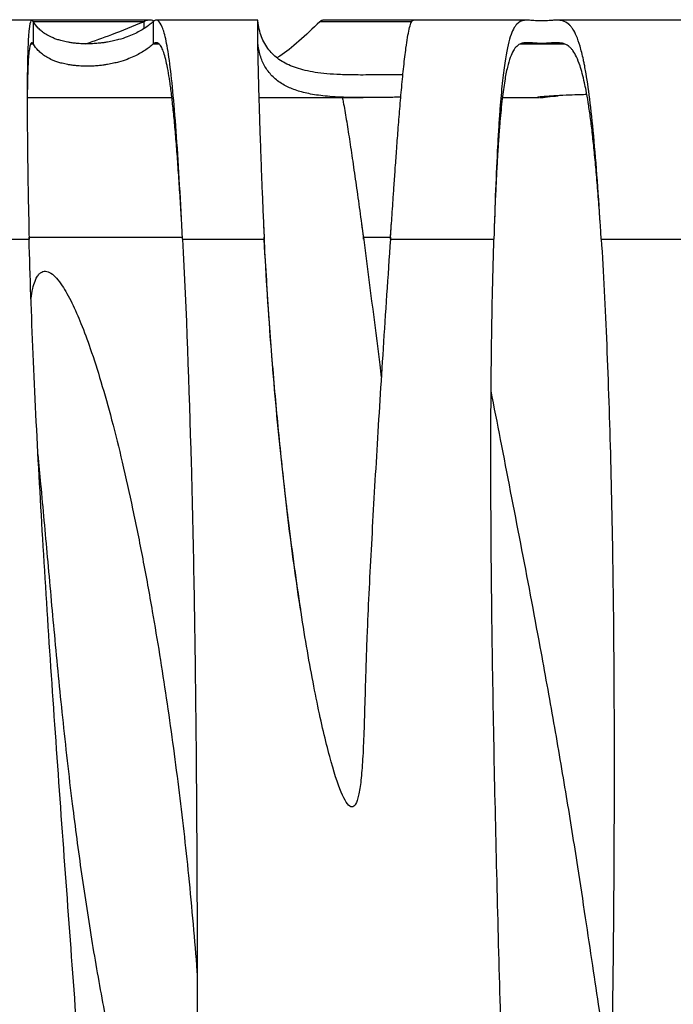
# Model space of a CAD drawing. Header units: millimetres. Extents: x 65 to 2129, y 75 to 1124.
# Tile 22 of 26: x 1096 to 1241, y 906 to 1124. Entities that reach past the tile are written whole.
import ezdxf

# ---------------------------------------------------------------- set-up
doc = ezdxf.new("R2010")
doc.units = ezdxf.units.MM

msp = doc.modelspace()

# ---------------------------------------------------------------- linework, layer by layer
at = {"color": 7, "linetype": 'Continuous', "lineweight": 25}
for p, q in [((1098.93, 1124.017), (1046.71, 1124.017)), ((1125.182, 1124.017), (1098.93, 1124.017)), ((1099.27, 1118.72), (1099.27, 1123.683)), ((1123.733, 1123.683), (1099.27, 1123.683)), ((1123.733, 1123.683), (1123.733, 1122.122)), ((1125.847, 1123.683), (1125.847, 1118.72)), ((1149.01, 1124.017), (1126.539, 1124.017)), ((1149.064, 1118.72), (1149.064, 1123.683)), ((1183.178, 1123.683), (1162.82, 1123.683)), ((1183.55, 1124.017), (1163.467, 1124.017)), ((1208.826, 1124.017), (1183.55, 1124.017)), ((1247.972, 1124.017), (1215.351, 1124.017)), ((1099.27, 1118.72), (1098.664, 1118.72)), ((1127.17, 1118.72), (1125.847, 1118.72)), ((1217.103, 1118.72), (1207.22, 1118.72)), ((1097.903, 1106.854), (1129.983, 1106.854)), ((1149.262, 1106.854), (1172.418, 1106.854)), ((1203.287, 1106.854), (1211.385, 1106.854)), ((1132.16, 1079.017), (1132.16, 1079.017)), ((1150.298, 1078.868), (1150.449, 1075.866)), ((1172.01, 1079.017), (1172.444, 1075.472)), ((1045.302, 1075.472), (1098.319, 1075.472)), ((1098.319, 1075.472), (1098.319, 1075.866)), ((1098.319, 1075.866), (1132.321, 1075.866)), ((1132.341, 1075.472), (1150.449, 1075.472)), ((1150.449, 1075.472), (1150.449, 1075.866)), ((1172.444, 1075.472), (1172.444, 1075.866)), ((1172.444, 1075.866), (1178.452, 1075.866)), ((1178.452, 1075.866), (1178.452, 1075.472)), ((1178.452, 1075.472), (1201.396, 1075.472)), ((1225.206, 1075.472), (1247.152, 1075.472)), ((1098.763, 1062.258), (1098.814, 1062.891))]:
    msp.add_line(p, q, dxfattribs=at)
at = {"color": 7, "linetype": 'Continuous', "lineweight": 25, "flags": 128}
msp.add_lwpolyline([(1178.69, 1079.017), (1178.69, 1079.017)], dxfattribs=at)
at = {"color": 7, "linetype": 'Continuous', "lineweight": 25}
for points, knots in [([(1099.27, 1123.683), (1099.129, 1123.95), (1099.022, 1124.006), (1098.946, 1124.016), (1098.942, 1124.016), (1098.935, 1124.017), (1098.933, 1124.017), (1098.929, 1124.017), (1098.926, 1124.017), (1098.913, 1124.016), (1098.903, 1124.015), (1098.872, 1124.007), (1098.851, 1123.997), (1098.791, 1123.954), (1098.753, 1123.907), (1098.565, 1123.573), (1098.435, 1122.992), (1098.216, 1121.083), (1098.126, 1119.754), (1098.023, 1117.141), (1097.994, 1116.167), (1097.957, 1114.549), (1097.946, 1113.984), (1097.932, 1113.096), (1097.927, 1112.794), (1097.921, 1112.331), (1097.919, 1112.175), (1097.916, 1111.938), (1097.915, 1111.859), (1097.914, 1111.739), (1097.913, 1111.699), (1097.912, 1111.639), (1097.912, 1111.619), (1097.912, 1111.589), (1097.912, 1111.579), (1097.912, 1111.559), (1097.911, 1111.546), (1097.89, 1109.586), (1097.882, 1107.352), (1097.895, 1102.315), (1097.915, 1099.51), (1097.983, 1093.38), (1098.03, 1090.053), (1098.154, 1083.006), (1098.229, 1079.285), (1098.319, 1075.472)], [0, 0, 0, 0, 0.0625, 0.0625, 0.0664062, 0.0664062, 0.0683594, 0.0683594, 0.0703125, 0.0703125, 0.078125, 0.078125, 0.09375, 0.09375, 0.125, 0.125, 0.25, 0.25, 0.375, 0.375, 0.4375, 0.4375, 0.46875, 0.46875, 0.484375, 0.484375, 0.4921875, 0.4921875, 0.4960938, 0.4960938, 0.4980469, 0.4980469, 0.4990234, 0.4990234, 0.4995117, 0.4995117, 0.5, 0.5, 0.625, 0.625, 0.75, 0.75, 0.875, 0.875, 1, 1, 1, 1]), ([(1125.847, 1123.683), (1125.279, 1123.188), (1124.656, 1122.709), (1123.6, 1122.017), (1123.228, 1121.791), (1122.429, 1121.346), (1122.004, 1121.128), (1121.079, 1120.701), (1120.581, 1120.493), (1119.478, 1120.086), (1118.875, 1119.888), (1117.825, 1119.6), (1117.451, 1119.506), (1116.631, 1119.323), (1116.186, 1119.233), (1115.42, 1119.105), (1115.149, 1119.063), (1114.563, 1118.983), (1114.248, 1118.945), (1113.718, 1118.891), (1113.533, 1118.874), (1113.141, 1118.843), (1112.932, 1118.828), (1112.494, 1118.803), (1112.265, 1118.792), (1111.78, 1118.776), (1111.521, 1118.771), (1111.005, 1118.769), (1110.742, 1118.771), (1110.241, 1118.784), (1109.998, 1118.793), (1109.547, 1118.817), (1109.337, 1118.831), (1108.94, 1118.862), (1108.753, 1118.879), (1108.229, 1118.932), (1107.923, 1118.971), (1107.36, 1119.053), (1107.104, 1119.095), (1106.396, 1119.226), (1105.998, 1119.316), (1105.276, 1119.501), (1104.955, 1119.596), (1104.362, 1119.79), (1104.092, 1119.889), (1103.59, 1120.089), (1103.358, 1120.19), (1102.708, 1120.496), (1102.333, 1120.706), (1101.658, 1121.132), (1101.359, 1121.35), (1100.818, 1121.794), (1100.576, 1122.02), (1099.916, 1122.712), (1099.563, 1123.189), (1099.27, 1123.683)], [0, 0, 0, 0, 0.125, 0.125, 0.1875, 0.1875, 0.25, 0.25, 0.3125, 0.3125, 0.375, 0.375, 0.40625, 0.40625, 0.4375, 0.4375, 0.453125, 0.453125, 0.46875, 0.46875, 0.4765625, 0.4765625, 0.484375, 0.484375, 0.4921875, 0.4921875, 0.5, 0.5, 0.5078125, 0.5078125, 0.515625, 0.515625, 0.5234375, 0.5234375, 0.53125, 0.53125, 0.546875, 0.546875, 0.5625, 0.5625, 0.59375, 0.59375, 0.625, 0.625, 0.65625, 0.65625, 0.6875, 0.6875, 0.75, 0.75, 0.8125, 0.8125, 0.875, 0.875, 1, 1, 1, 1]), ([(1110.858, 1118.772), (1112.786, 1119.442), (1116.976, 1120.899), (1121.364, 1122.707), (1123.733, 1123.683)], [0, 0, 0, 0, 0.4598771, 1, 1, 1, 1]), ([(1126.031, 1123.807), (1125.839, 1123.886), (1125.077, 1124.199), (1124.308, 1123.904), (1123.733, 1123.683)], [0, 0, 0, 0, 0.2519331, 1, 1, 1, 1]), ([(1132.341, 1075.472), (1132.136, 1079.551), (1131.923, 1083.564), (1131.482, 1091.197), (1131.255, 1094.815), (1130.785, 1101.473), (1130.543, 1104.514), (1130.045, 1109.925), (1129.788, 1112.296), (1129.261, 1116.346), (1128.99, 1118.027), (1128.433, 1120.733), (1128.148, 1121.759), (1127.562, 1123.231), (1127.262, 1123.677), (1126.878, 1123.933), (1126.801, 1123.969), (1126.684, 1124.002), (1126.645, 1124.01), (1126.587, 1124.016), (1126.567, 1124.017), (1126.538, 1124.017), (1126.529, 1124.017), (1126.511, 1124.016), (1126.501, 1124.016), (1126.337, 1124.005), (1126.122, 1123.944), (1125.847, 1123.683)], [0, 0, 0, 0, 0.125, 0.125, 0.25, 0.25, 0.375, 0.375, 0.5, 0.5, 0.625, 0.625, 0.75, 0.75, 0.875, 0.875, 0.90625, 0.90625, 0.921875, 0.921875, 0.9296875, 0.9296875, 0.9335938, 0.9335938, 0.9375, 0.9375, 1, 1, 1, 1]), ([(1149.01, 1124.009), (1149.003, 1124.003), (1148.99, 1123.99), (1148.968, 1123.741), (1148.951, 1123.087), (1148.949, 1121.749), (1148.966, 1119.896), (1148.999, 1117.814), (1149.039, 1115.701), (1149.082, 1113.703), (1149.14, 1111.234), (1149.221, 1108.185), (1149.331, 1104.446), (1149.463, 1100.331), (1149.617, 1095.866), (1149.792, 1091.091), (1149.989, 1086.053), (1150.207, 1080.806), (1150.368, 1077.263), (1150.449, 1075.472)], [0, 0, 0, 0, 0.0276894, 0.0617642, 0.1296051, 0.1970711, 0.2641632, 0.3308824, 0.3751675, 0.4192874, 0.4632425, 0.5250141, 0.5883049, 0.6531158, 0.7194476, 0.7873013, 0.8566774, 0.9275768, 1, 1, 1, 1]), ([(1181.23, 1111.914), (1181.096, 1111.914), (1180.598, 1111.914), (1179.545, 1111.91), (1178.044, 1111.899), (1176.511, 1111.884), (1174.457, 1111.863), (1172.333, 1111.85), (1169.423, 1111.864), (1166.504, 1111.953), (1163.596, 1112.177), (1160.322, 1112.63), (1157, 1113.495), (1153.937, 1115.019), (1151.553, 1117.113), (1149.878, 1119.847), (1149.242, 1122.227), (1149.076, 1123.585), (1149.064, 1123.683)], [0, 0, 0, 0, 0.00186371, 0.00696642, 0.01590065, 0.02993037, 0.04430731, 0.07670869, 0.10936018, 0.17534706, 0.24007914, 0.3048186, 0.43470563, 0.5653737, 0.69619336, 0.84231349, 0.98859503, 1, 1, 1, 1]), ([(1162.82, 1123.683), (1161.245, 1122.204), (1158.093, 1119.246), (1154.997, 1116.711), (1153.566, 1115.821), (1153.376, 1115.703)], [0, 0, 0, 0, 0.4644109, 0.9291531, 1, 1, 1, 1]), ([(1162.82, 1123.683), (1162.995, 1123.853), (1163.21, 1124.062), (1163.427, 1123.987), (1163.467, 1123.973)], [0, 0, 0, 0, 0.8134318, 1, 1, 1, 1]), ([(1178.452, 1075.472), (1178.479, 1075.876), (1178.544, 1076.864), (1178.663, 1078.619), (1178.819, 1080.918), (1179.013, 1083.752), (1179.244, 1087.103), (1179.513, 1090.935), (1179.819, 1095.188), (1180.163, 1099.769), (1180.544, 1104.549), (1180.963, 1109.352), (1181.42, 1113.955), (1181.854, 1117.579), (1182.258, 1120.262), (1182.625, 1122.136), (1182.941, 1123.222), (1183.203, 1123.763), (1183.385, 1123.988), (1183.502, 1124), (1183.55, 1124.006)], [0, 0, 0, 0, 0.01636294, 0.04002721, 0.07099197, 0.10925611, 0.15481824, 0.20767674, 0.26782969, 0.33527492, 0.41001, 0.49203224, 0.58133867, 0.67792608, 0.74640622, 0.81812644, 0.89308624, 0.93180044, 0.97132559, 1, 1, 1, 1]), ([(1225.206, 1075.472), (1224.964, 1079.488), (1224.713, 1083.381), (1224.191, 1090.687), (1223.92, 1094.099), (1223.36, 1100.317), (1223.07, 1103.123), (1222.471, 1108.1), (1222.162, 1110.272), (1221.763, 1112.616), (1221.683, 1113.066), (1221.592, 1113.553), (1221.582, 1113.607), (1221.569, 1113.674), (1221.567, 1113.687), (1221.563, 1113.707), (1221.562, 1113.713), (1221.558, 1113.733), (1221.556, 1113.743), (1221.547, 1113.792), (1221.539, 1113.832), (1221.501, 1114.029), (1221.471, 1114.185), (1221.379, 1114.644), (1221.318, 1114.94), (1221.009, 1116.377), (1220.758, 1117.378), (1219.988, 1119.986), (1219.456, 1121.199), (1218.765, 1122.26), (1218.625, 1122.45), (1218.414, 1122.704), (1218.344, 1122.784), (1218.237, 1122.896), (1218.202, 1122.933), (1218.164, 1122.97), (1218.16, 1122.974), (1218.153, 1122.981), (1218.149, 1122.984), (1218.139, 1122.995), (1218.132, 1123.001), (1218.111, 1123.022), (1218.097, 1123.035), (1218.055, 1123.074), (1218.027, 1123.1), (1217.549, 1123.521), (1217.093, 1123.743), (1216.4, 1123.932), (1216.167, 1123.97), (1215.815, 1124.003), (1215.697, 1124.01), (1215.52, 1124.015), (1215.461, 1124.016), (1215.394, 1124.017), (1215.387, 1124.017), (1215.372, 1124.017), (1215.367, 1124.017), (1215.336, 1124.017), (1215.316, 1124.017), (1215.254, 1124.016), (1215.214, 1124.016), (1215.163, 1124.015), (1215.153, 1124.014), (1215.138, 1124.014), (1215.134, 1124.014), (1215.118, 1124.013), (1215.11, 1124.013), (1215.069, 1124.012), (1215.037, 1124.011), (1214.939, 1124.007), (1214.874, 1124.004), (1214.679, 1123.994), (1214.549, 1123.985), (1214.159, 1123.956), (1213.9, 1123.933), (1213.121, 1123.87), (1212.604, 1123.839), (1211.958, 1123.836), (1211.826, 1123.837), (1211.585, 1123.842), (1211.466, 1123.845), (1211.108, 1123.861), (1210.872, 1123.876), (1210.17, 1123.93), (1209.712, 1123.979), (1209.149, 1124.01), (1209.037, 1124.014), (1208.898, 1124.016), (1208.87, 1124.017), (1208.835, 1124.017), (1208.828, 1124.017), (1208.82, 1124.017), (1208.818, 1124.017), (1208.814, 1124.017), (1208.811, 1124.017), (1208.81, 1124.017), (1208.809, 1124.017), (1208.803, 1124.017), (1208.798, 1124.017), (1208.775, 1124.017), (1208.756, 1124.017), (1208.663, 1124.016), (1208.589, 1124.013), (1208.369, 1124.002), (1208.224, 1123.988), (1207.51, 1123.873), (1206.97, 1123.646), (1205.953, 1122.573), (1205.477, 1121.725), (1204.588, 1118.985), (1204.175, 1117.089), (1203.603, 1113.163), (1203.42, 1111.675), (1203.071, 1108.309), (1202.904, 1106.43), (1202.735, 1104.221), (1202.725, 1104.09), (1202.715, 1103.951), (1202.714, 1103.942), (1202.713, 1103.926), (1202.712, 1103.922), (1202.711, 1103.908), (1202.711, 1103.898), (1202.709, 1103.869), (1202.707, 1103.85), (1202.703, 1103.792), (1202.7, 1103.753), (1202.686, 1103.56), (1202.674, 1103.404), (1202.64, 1102.932), (1202.617, 1102.613), (1202.55, 1101.644), (1202.506, 1100.981), (1202.376, 1098.941), (1202.293, 1097.513), (1202.051, 1093.036), (1201.903, 1089.79), (1201.631, 1082.888), (1201.507, 1079.233), (1201.396, 1075.472)], [0, 0, 0, 0, 0.0625, 0.0625, 0.125, 0.125, 0.1875, 0.1875, 0.25, 0.25, 0.265625, 0.265625, 0.2675781, 0.2675781, 0.2680664, 0.2680664, 0.2683105, 0.2683105, 0.2685547, 0.2685547, 0.2695312, 0.2695312, 0.2734375, 0.2734375, 0.28125, 0.28125, 0.3125, 0.3125, 0.375, 0.375, 0.390625, 0.390625, 0.3984375, 0.3984375, 0.4023438, 0.4023438, 0.4025879, 0.4025879, 0.402832, 0.402832, 0.4033203, 0.4033203, 0.4042969, 0.4042969, 0.40625, 0.40625, 0.4375, 0.4375, 0.453125, 0.453125, 0.4609375, 0.4609375, 0.4648438, 0.4648438, 0.465332, 0.465332, 0.4658203, 0.4658203, 0.4667969, 0.4667969, 0.46875, 0.46875, 0.4692383, 0.4692383, 0.4694824, 0.4694824, 0.4697266, 0.4697266, 0.4707031, 0.4707031, 0.4726562, 0.4726562, 0.4765625, 0.4765625, 0.484375, 0.484375, 0.5, 0.5, 0.5039062, 0.5039062, 0.5078125, 0.5078125, 0.515625, 0.515625, 0.53125, 0.53125, 0.5351562, 0.5351562, 0.5361328, 0.5361328, 0.536377, 0.536377, 0.536438, 0.536438, 0.536499, 0.536499, 0.5366211, 0.5366211, 0.5371094, 0.5371094, 0.5390625, 0.5390625, 0.546875, 0.546875, 0.5625, 0.5625, 0.625, 0.625, 0.6875, 0.6875, 0.75, 0.75, 0.78125, 0.78125, 0.8125, 0.8125, 0.8144531, 0.8144531, 0.8145752, 0.8145752, 0.8146973, 0.8146973, 0.8149414, 0.8149414, 0.8154297, 0.8154297, 0.8164062, 0.8164062, 0.8203125, 0.8203125, 0.828125, 0.828125, 0.84375, 0.84375, 0.875, 0.875, 0.9375, 0.9375, 1, 1, 1, 1]), ([(1099.27, 1118.72), (1099.208, 1118.81), (1099.098, 1118.967), (1098.95, 1119.029), (1098.828, 1119.001), (1098.672, 1118.832), (1098.496, 1118.35), (1098.317, 1117.317), (1098.169, 1115.788), (1098.071, 1114.089), (1098.008, 1112.462), (1097.968, 1111.092), (1097.935, 1109.585), (1097.906, 1107.626), (1097.889, 1105.991), (1097.889, 1104.81), (1097.889, 1104.646)], [0, 0, 0, 0, 0.0653615, 0.1143833, 0.161473, 0.2115054, 0.3144595, 0.4213148, 0.5320789, 0.6467587, 0.7055943, 0.7654123, 0.8262135, 0.8879985, 0.9845056, 1, 1, 1, 1]), ([(1125.847, 1118.72), (1125.279, 1118.225), (1124.656, 1117.746), (1123.6, 1117.054), (1123.228, 1116.827), (1122.429, 1116.383), (1122.004, 1116.165), (1121.079, 1115.738), (1120.581, 1115.529), (1119.478, 1115.122), (1118.875, 1114.924), (1117.825, 1114.636), (1117.451, 1114.542), (1116.631, 1114.358), (1116.186, 1114.269), (1115.42, 1114.14), (1115.149, 1114.098), (1114.563, 1114.018), (1114.248, 1113.98), (1113.718, 1113.927), (1113.533, 1113.91), (1113.141, 1113.878), (1112.932, 1113.863), (1112.494, 1113.838), (1112.265, 1113.827), (1111.78, 1113.812), (1111.521, 1113.806), (1111.005, 1113.804), (1110.742, 1113.807), (1110.241, 1113.819), (1109.998, 1113.828), (1109.547, 1113.852), (1109.337, 1113.866), (1108.94, 1113.897), (1108.753, 1113.914), (1108.229, 1113.967), (1107.923, 1114.006), (1107.36, 1114.088), (1107.104, 1114.131), (1106.396, 1114.261), (1105.998, 1114.352), (1105.276, 1114.537), (1104.955, 1114.632), (1104.362, 1114.826), (1104.092, 1114.925), (1103.59, 1115.125), (1103.358, 1115.226), (1102.708, 1115.533), (1102.333, 1115.742), (1101.658, 1116.169), (1101.359, 1116.387), (1100.818, 1116.831), (1100.576, 1117.057), (1099.916, 1117.749), (1099.563, 1118.226), (1099.27, 1118.72)], [0, 0, 0, 0, 0.125, 0.125, 0.1875, 0.1875, 0.25, 0.25, 0.3125, 0.3125, 0.375, 0.375, 0.40625, 0.40625, 0.4375, 0.4375, 0.453125, 0.453125, 0.46875, 0.46875, 0.4765625, 0.4765625, 0.484375, 0.484375, 0.4921875, 0.4921875, 0.5, 0.5, 0.5078125, 0.5078125, 0.515625, 0.515625, 0.5234375, 0.5234375, 0.53125, 0.53125, 0.546875, 0.546875, 0.5625, 0.5625, 0.59375, 0.59375, 0.625, 0.625, 0.65625, 0.65625, 0.6875, 0.6875, 0.75, 0.75, 0.8125, 0.8125, 0.875, 0.875, 1, 1, 1, 1]), ([(1132.157, 1079.018), (1132.114, 1079.761), (1131.97, 1082.253), (1131.708, 1086.428), (1131.373, 1091.388), (1131.026, 1096.021), (1130.669, 1100.273), (1130.301, 1104.107), (1129.922, 1107.498), (1129.532, 1110.433), (1129.132, 1112.91), (1128.72, 1114.938), (1128.298, 1116.53), (1127.923, 1117.55), (1127.605, 1118.178), (1127.349, 1118.557), (1127.09, 1118.822), (1126.826, 1118.978), (1126.551, 1119.033), (1126.224, 1118.986), (1125.985, 1118.818), (1125.847, 1118.72)], [0, 0, 0, 0, 0.0328289, 0.1100995, 0.1853691, 0.2586386, 0.329909, 0.3991814, 0.466457, 0.5317373, 0.5950238, 0.6563183, 0.7156226, 0.7729389, 0.8048072, 0.8360272, 0.8665994, 0.8965243, 0.9258027, 0.9571907, 1, 1, 1, 1]), ([(1149.064, 1118.72), (1149.062, 1118.744), (1149.057, 1118.791), (1149.05, 1118.849), (1149.044, 1118.897), (1149.038, 1118.935), (1149.032, 1118.964), (1149.027, 1118.986), (1149.022, 1119.001), (1149.017, 1119.011), (1149.014, 1119.014), (1149.013, 1119.016)], [0, 0, 0, 0, 0.1352426, 0.2644524, 0.3876293, 0.5047733, 0.6158845, 0.7209627, 0.8200081, 0.9130205, 1, 1, 1, 1]), ([(1180.758, 1106.908), (1180.514, 1106.908), (1179.731, 1106.906), (1178.468, 1106.897), (1177.097, 1106.885), (1175.362, 1106.869), (1173.568, 1106.855), (1171.121, 1106.852), (1168.63, 1106.887), (1166.113, 1106.993), (1163.231, 1107.221), (1160.21, 1107.672), (1157.256, 1108.485), (1154.701, 1109.63), (1152.566, 1111.162), (1150.878, 1113.139), (1149.709, 1115.492), (1149.224, 1117.441), (1149.083, 1118.572), (1149.064, 1118.72)], [0, 0, 0, 0, 0.0035488, 0.0113857, 0.0227803, 0.0344747, 0.0588589, 0.0834452, 0.1331871, 0.1819015, 0.2306224, 0.3283757, 0.4266703, 0.525055, 0.6392688, 0.7535714, 0.8681209, 0.9827466, 1, 1, 1, 1]), ([(1224.994, 1078.89), (1224.942, 1079.636), (1224.773, 1082.066), (1224.462, 1086.094), (1224.065, 1090.81), (1223.652, 1095.159), (1223.225, 1099.109), (1222.784, 1102.643), (1222.328, 1105.758), (1221.901, 1108.218), (1221.465, 1110.352), (1221.024, 1112.187), (1220.443, 1114.151), (1219.76, 1115.893), (1219.069, 1117.085), (1218.48, 1117.802), (1217.964, 1118.279), (1217.361, 1118.656), (1216.677, 1118.896), (1215.971, 1119.007), (1215.313, 1119.024), (1214.706, 1118.999), (1214.2, 1118.965), (1213.62, 1118.921), (1213.045, 1118.882), (1212.488, 1118.861), (1212.091, 1118.855), (1211.704, 1118.858), (1211.188, 1118.873), (1210.553, 1118.911), (1209.865, 1118.967), (1209.187, 1119.015), (1208.642, 1119.022), (1208.188, 1118.99), (1207.823, 1118.931), (1207.467, 1118.833), (1207.12, 1118.687), (1206.781, 1118.484), (1206.285, 1118.079), (1205.672, 1117.283), (1204.988, 1115.779), (1204.351, 1113.575), (1203.76, 1110.534), (1203.216, 1106.538), (1202.859, 1102.919), (1202.643, 1100.325), (1202.549, 1099.123), (1202.462, 1097.934), (1202.376, 1096.705), (1202.293, 1095.436), (1202.155, 1093.227), (1201.972, 1089.949), (1201.761, 1085.481), (1201.604, 1081.743), (1201.526, 1079.517), (1201.503, 1078.876)], [0, 0, 0, 0, 0.0162901, 0.0531055, 0.0884164, 0.1222241, 0.15453, 0.1853357, 0.2146435, 0.2424556, 0.2612378, 0.2864971, 0.3103962, 0.3436929, 0.3739569, 0.3879622, 0.4030261, 0.4219794, 0.4388481, 0.4536631, 0.4673, 0.4748859, 0.481819, 0.487739, 0.4949598, 0.4980223, 0.5008824, 0.50366, 0.5063985, 0.5126295, 0.5204585, 0.5302556, 0.5424836, 0.5502931, 0.5587384, 0.5678287, 0.5775715, 0.5879728, 0.5990377, 0.6274478, 0.6595276, 0.6953032, 0.7347929, 0.7780097, 0.8249631, 0.8359531, 0.8457251, 0.855643, 0.8657069, 0.8759168, 0.8862728, 0.9182038, 0.9514495, 0.986011, 1, 1, 1, 1]), ([(1222.009, 1107.512), (1221.52, 1107.498), (1220.077, 1107.458), (1217.718, 1107.366), (1215.124, 1107.244), (1213.187, 1107.122), (1211.966, 1107.023), (1211.311, 1106.949), (1211.055, 1106.902), (1211.083, 1106.888), (1211.091, 1106.884)], [0, 0, 0, 0, 0.0519452, 0.1533063, 0.3179827, 0.4870004, 0.6359232, 0.7860601, 0.9386968, 1, 1, 1, 1]), ([(1167.785, 1106.854), (1167.853, 1106.513), (1168.143, 1105.036), (1168.668, 1101.957), (1169.368, 1097.597), (1170.097, 1092.713), (1170.854, 1087.4), (1171.639, 1081.719), (1172.173, 1077.839), (1172.444, 1075.866)], [0, 0, 0, 0, 0.0434213, 0.1882707, 0.3389536, 0.4954689, 0.6578157, 0.8259931, 1, 1, 1, 1]), ([(1211.541, 1106.858), (1211.78, 1106.869), (1212.499, 1106.902), (1213.785, 1107.042), (1215.248, 1107.217), (1215.621, 1107.262)], [0, 0, 0, 0, 0.2707506, 0.8140914, 1, 1, 1, 1]), ([(1178.452, 1075.866), (1178.479, 1076.225), (1178.544, 1077.103), (1178.624, 1078.154), (1178.677, 1078.845), (1178.69, 1079.016)], [0, 0, 0, 0, 0.3423259, 0.8374092, 1, 1, 1, 1]), ([(1132.341, 1075.472), (1133.168, 1059.499), (1133.791, 1042.704), (1134.484, 1017.158), (1134.675, 1008.583), (1134.992, 991.448), (1135.117, 982.888), (1135.317, 965.901), (1135.391, 957.475), (1135.503, 940.85), (1135.54, 932.653), (1135.59, 916.555), (1135.603, 908.655), (1135.612, 893.191), (1135.608, 885.627), (1135.59, 870.841), (1135.575, 863.62), (1135.532, 849.495), (1135.503, 842.592), (1135.42, 829.058), (1135.365, 822.426), (1135.204, 809.373), (1135.099, 802.951), (1134.791, 790.258), (1134.589, 783.987), (1134.014, 771.564), (1133.641, 765.411), (1132.868, 756.288), (1132.573, 753.266), (1132.062, 748.769), (1131.88, 747.277), (1131.636, 745.42), (1131.586, 745.049), (1131.486, 744.308), (1131.434, 743.936), (1131.28, 742.842), (1131.176, 742.137), (1130.244, 736.003), (1129.403, 732.081), (1127.766, 727.014), (1126.97, 725.867), (1125.449, 726.012), (1124.724, 727.303), (1123.34, 731.969), (1122.682, 735.343), (1121.41, 743.829), (1120.797, 748.939), (1119.59, 760.568), (1118.996, 767.086), (1117.799, 781.235), (1117.197, 788.865), (1115.966, 804.972), (1115.337, 813.449), (1114.042, 831.02), (1113.376, 840.114), (1112.009, 858.719), (1111.307, 868.23), (1109.88, 887.497), (1109.155, 897.254), (1107.701, 916.861), (1106.972, 926.712), (1105.538, 946.377), (1104.833, 956.19), (1102.8, 985.393), (1101.555, 1004.542), (1099.535, 1041.336), (1098.762, 1058.982), (1098.319, 1075.472)], [0, 0, 0, 0, 0.0625, 0.0625, 0.09375, 0.09375, 0.125, 0.125, 0.15625, 0.15625, 0.1875, 0.1875, 0.21875, 0.21875, 0.25, 0.25, 0.28125, 0.28125, 0.3125, 0.3125, 0.34375, 0.34375, 0.375, 0.375, 0.40625, 0.40625, 0.4375, 0.4375, 0.453125, 0.453125, 0.4609375, 0.4609375, 0.4628906, 0.4628906, 0.4648438, 0.4648438, 0.46875, 0.46875, 0.5, 0.5, 0.53125, 0.53125, 0.5625, 0.5625, 0.59375, 0.59375, 0.625, 0.625, 0.65625, 0.65625, 0.6875, 0.6875, 0.71875, 0.71875, 0.75, 0.75, 0.78125, 0.78125, 0.8125, 0.8125, 0.84375, 0.84375, 0.875, 0.875, 0.9375, 0.9375, 1, 1, 1, 1]), ([(1158.58, 993.312), (1158.578, 993.327), (1158.07, 996.422), (1157.17, 1002.826), (1155.676, 1014.06), (1154.163, 1027.377), (1152.689, 1042.831), (1151.409, 1059.096), (1150.773, 1070.203), (1150.449, 1075.866)], [0, 0, 0, 0, 0.000536, 0.1133782, 0.2337491, 0.4102315, 0.5978335, 0.7949292, 1, 1, 1, 1]), ([(1178.452, 1075.472), (1177.873, 1067.104), (1177.33, 1059.001), (1176.319, 1043.376), (1175.851, 1035.852), (1174.986, 1021.39), (1174.587, 1014.451), (1173.869, 1001.12), (1173.547, 994.73), (1173.227, 987.037), (1173.168, 985.513), (1173.086, 983.248), (1173.06, 982.495), (1173.011, 981.012), (1172.988, 980.281), (1172.878, 976.677), (1172.807, 973.961), (1172.663, 968.921), (1172.59, 966.597), (1172.421, 962.374), (1172.324, 960.476), (1172.09, 957.126), (1171.954, 955.675), (1171.633, 953.228), (1171.448, 952.233), (1170.817, 949.927), (1170.292, 949.301), (1169.047, 949.778), (1168.328, 950.881), (1166.746, 954.653), (1165.883, 957.322), (1164.075, 964.035), (1163.13, 968.079), (1161.224, 977.346), (1160.262, 982.569), (1158.38, 994.005), (1157.459, 1000.218), (1155.71, 1013.463), (1154.881, 1020.496), (1153.354, 1035.223), (1152.657, 1042.919), (1151.426, 1058.835), (1150.891, 1067.055), (1150.449, 1075.472)], [0, 0, 0, 0, 0.0625, 0.0625, 0.125, 0.125, 0.1875, 0.1875, 0.25, 0.25, 0.265625, 0.265625, 0.2734375, 0.2734375, 0.28125, 0.28125, 0.3125, 0.3125, 0.34375, 0.34375, 0.375, 0.375, 0.40625, 0.40625, 0.4375, 0.4375, 0.5, 0.5, 0.5625, 0.5625, 0.625, 0.625, 0.6875, 0.6875, 0.75, 0.75, 0.8125, 0.8125, 0.875, 0.875, 0.9375, 0.9375, 1, 1, 1, 1]), ([(1172.444, 1075.866), (1173.675, 1066.424), (1175.023, 1056.083), (1176.316, 1045.735), (1176.428, 1044.835)], [0, 0, 0, 0, 0.913036, 1, 1, 1, 1]), ([(1225.206, 1075.472), (1225.667, 1068.039), (1226.069, 1060.169), (1226.758, 1043.708), (1227.044, 1035.118), (1227.506, 1017.383), (1227.682, 1008.238), (1227.933, 989.555), (1228.009, 980.017), (1228.076, 960.701), (1228.066, 950.924), (1227.974, 931.263), (1227.891, 921.379), (1227.656, 901.611), (1227.505, 891.727), (1227.125, 872.025), (1226.896, 862.208), (1226.332, 842.664), (1225.997, 832.938), (1225.371, 818.399), (1225.141, 813.56), (1224.758, 806.309), (1224.624, 803.892), (1224.447, 800.872), (1224.411, 800.268), (1224.339, 799.06), (1224.302, 798.456), (1224.191, 796.658), (1224.116, 795.478), (1223.437, 785.004), (1222.783, 776.787), (1221.43, 762.353), (1220.73, 756.135), (1219.328, 745.55), (1218.627, 741.182), (1217.258, 734.167), (1216.59, 731.522), (1215.311, 727.839), (1214.7, 726.803), (1213.545, 726.233), (1213, 726.701), (1211.47, 730.204), (1210.589, 735.344), (1209.028, 750.397), (1208.347, 760.312), (1207.39, 778.093), (1207.082, 784.503), (1206.477, 798.171), (1206.18, 805.428), (1205.591, 820.66), (1205.299, 828.635), (1204.717, 845.168), (1204.427, 853.725), (1203.569, 880.056), (1203.007, 898.492), (1201.998, 935.912), (1201.551, 954.894), (1200.912, 992.111), (1200.721, 1010.345), (1200.734, 1036.156), (1200.787, 1044.503), (1201.006, 1060.528), (1201.171, 1068.205), (1201.396, 1075.472)], [0, 0, 0, 0, 0.03125, 0.03125, 0.0625, 0.0625, 0.09375, 0.09375, 0.125, 0.125, 0.15625, 0.15625, 0.1875, 0.1875, 0.21875, 0.21875, 0.25, 0.25, 0.28125, 0.28125, 0.296875, 0.296875, 0.3046875, 0.3046875, 0.3066406, 0.3066406, 0.3085938, 0.3085938, 0.3125, 0.3125, 0.34375, 0.34375, 0.375, 0.375, 0.40625, 0.40625, 0.4375, 0.4375, 0.46875, 0.46875, 0.5, 0.5, 0.5625, 0.5625, 0.625, 0.625, 0.65625, 0.65625, 0.6875, 0.6875, 0.71875, 0.71875, 0.75, 0.75, 0.8125, 0.8125, 0.875, 0.875, 0.9375, 0.9375, 0.96875, 0.96875, 1, 1, 1, 1]), ([(1098.814, 1062.891), (1098.94, 1063.589), (1099.164, 1064.829), (1099.675, 1066.35), (1100.234, 1067.369), (1100.783, 1067.968), (1101.367, 1068.282), (1101.957, 1068.352), (1102.564, 1068.209), (1103.427, 1067.747), (1104.513, 1066.71), (1105.662, 1065.155), (1106.784, 1063.291), (1108.22, 1060.521), (1109.976, 1056.472), (1112.123, 1050.647), (1114.389, 1043.516), (1116.741, 1035.081), (1119.074, 1025.666), (1121.362, 1015.385), (1123.577, 1004.36), (1126.125, 990.372), (1128.832, 973.481), (1131.498, 953.936), (1133.41, 937.196), (1134.686, 923.579), (1135.323, 916.112), (1135.569, 912.246), (1135.594, 911.851)], [0, 0, 0, 0, 0.0126102, 0.0224024, 0.02838, 0.0331542, 0.0366135, 0.0399112, 0.043445, 0.0475135, 0.0571519, 0.0697643, 0.0818274, 0.0957677, 0.1252003, 0.1602089, 0.206117, 0.2582102, 0.3159113, 0.378581, 0.4455084, 0.5159064, 0.6314416, 0.7497115, 0.8667291, 0.9310891, 0.992965, 1, 1, 1, 1]), ([(1227.426, 889.379), (1227.022, 891.42), (1226.03, 896.418), (1224.748, 904.734), (1223.274, 914.537), (1221.709, 925.134), (1219.8, 937.655), (1217.487, 952.075), (1214.708, 968.333), (1211.33, 987.042), (1207.362, 1007.99), (1203.662, 1026.92), (1201.482, 1038.21), (1200.787, 1041.811)], [0, 0, 0, 0, 0.040346, 0.0987518, 0.163072, 0.2325329, 0.306393, 0.4085942, 0.5156359, 0.6261084, 0.7771235, 0.9289094, 1, 1, 1, 1]), ([(1135.562, 861.12), (1135.557, 861.084), (1135.416, 860.048), (1134.977, 858.29), (1134.311, 856.311), (1133.65, 855.161), (1133.147, 854.57), (1132.573, 854.181), (1131.899, 854.058), (1131.178, 854.268), (1130.46, 854.761), (1129.376, 855.883), (1128.023, 858.017), (1126.333, 861.542), (1124.509, 866.294), (1122.583, 872.249), (1120.637, 879.173), (1118.707, 886.93), (1116.821, 895.378), (1114.639, 906.202), (1112.307, 919.347), (1109.964, 934.648), (1107.754, 951.363), (1105.766, 969.037), (1103.998, 987.302), (1102.453, 1004.548), (1101.24, 1017.875), (1100.535, 1025.456), (1100.331, 1027.646)], [0, 0, 0, 0, 0.0005868, 0.0168209, 0.0290659, 0.0340019, 0.0380556, 0.0414409, 0.0449241, 0.0486592, 0.0531759, 0.058766, 0.0736031, 0.093506, 0.1216021, 0.1553594, 0.1941476, 0.2372526, 0.2839149, 0.3333602, 0.4148619, 0.4986278, 0.5823372, 0.6860767, 0.7847215, 0.877526, 0.9646196, 1, 1, 1, 1])]:
    msp.add_open_spline(points, degree=3, knots=knots, dxfattribs=at)
msp.add_open_spline([(1149.064, 1123.683), (1149.042, 1123.942), (1149.025, 1124.005), (1149.013, 1124.016)], degree=3, dxfattribs=at)

doc.saveas('drawing.dxf')
